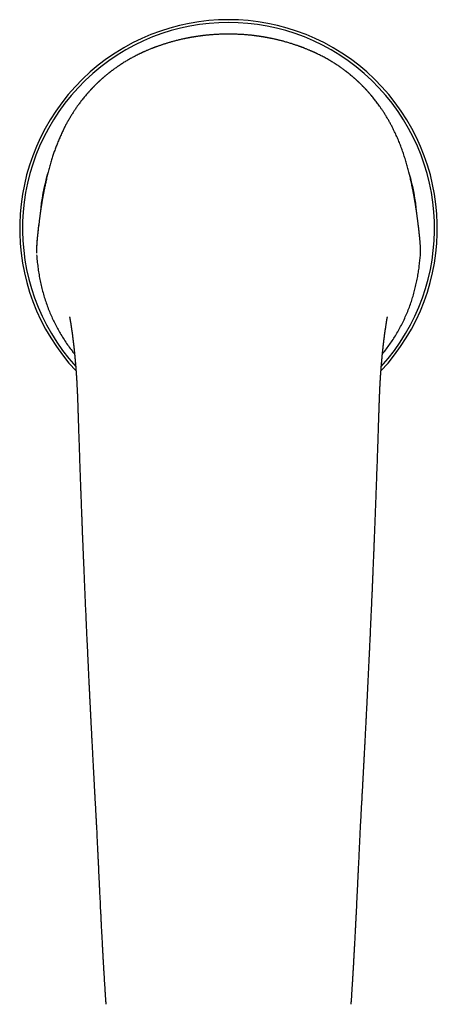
# Model space of a CAD drawing. Header units: millimetres. Extents: x 8 to 763, y 12 to 534.
# Tile 5 of 23: x 371 to 425, y 169 to 296. Entities that reach past the tile are written whole.
import ezdxf

# ---------------------------------------------------------------- set-up
doc = ezdxf.new("R2010")
doc.units = ezdxf.units.MM

msp = doc.modelspace()

# ---------------------------------------------------------------- linework, layer by layer
at = {"color": 7, "linetype": 'Continuous', "lineweight": 30}
for p, q in [((422.69, 265.6), (422.69, 265.61)), ((422.34, 262.81), (422.34, 262.81)), ((378.66, 244.59), (378.66, 244.59)), ((417.34, 244.59), (417.34, 244.59))]:
    msp.add_line(p, q, dxfattribs=at)
for radius, start, end in [(26.86, 316.9094, 223.09), (26.5, 317.8925, 222.1058), (24.3, 163.2107, 175.3342), (24.3, 4.6479, 16.8569)]:
    msp.add_arc((398, 268.99), radius, start, end, dxfattribs=at)
for points, knots in [([(398, 294), (397.9, 294), (397.7, 294), (397.4, 293.99), (397.12, 293.98), (396.85, 293.97), (396.58, 293.96), (396.33, 293.95), (396.1, 293.93), (395.88, 293.91), (395.67, 293.9), (395.47, 293.88), (395.27, 293.86), (395.08, 293.84), (394.9, 293.82), (394.72, 293.8), (394.56, 293.78), (394.41, 293.76), (394.27, 293.74), (394.14, 293.72), (394.03, 293.71), (393.92, 293.69), (393.82, 293.67), (393.73, 293.66), (393.65, 293.65), (393.57, 293.63), (393.5, 293.62), (393.45, 293.61), (393.41, 293.61), (393.38, 293.6), (393.36, 293.6), (393.35, 293.6), (393.34, 293.6), (393.33, 293.59), (393.31, 293.59), (393.29, 293.59), (393.25, 293.58), (393.2, 293.57), (393.14, 293.56), (393.06, 293.55), (392.98, 293.53), (392.9, 293.52), (392.8, 293.5), (392.7, 293.48), (392.58, 293.45), (392.46, 293.43), (392.29, 293.39), (392.09, 293.35), (391.85, 293.3), (391.62, 293.24), (391.39, 293.18), (391.17, 293.13), (390.95, 293.07), (390.74, 293.01), (390.54, 292.96), (390.35, 292.9), (390.16, 292.84), (389.98, 292.79), (389.81, 292.74), (389.64, 292.68), (389.48, 292.63), (389.33, 292.58), (389.17, 292.52), (389.02, 292.47), (388.87, 292.42), (388.76, 292.38), (388.69, 292.35), (388.66, 292.34), (388.63, 292.33), (388.61, 292.32), (388.59, 292.32), (388.58, 292.31), (388.56, 292.3), (388.52, 292.29), (388.48, 292.27), (388.43, 292.25), (388.37, 292.23), (388.32, 292.21), (388.26, 292.19), (388.15, 292.14), (388, 292.09), (387.81, 292.01), (387.63, 291.94), (387.47, 291.87), (387.33, 291.8), (387.2, 291.75), (387.12, 291.71), (387.07, 291.69), (387.04, 291.67), (387.02, 291.67), (387, 291.66), (386.98, 291.65), (386.96, 291.64), (386.93, 291.62), (386.89, 291.6), (386.83, 291.58), (386.78, 291.55), (386.71, 291.52), (386.58, 291.46), (386.39, 291.37), (386.14, 291.24), (385.88, 291.11), (385.63, 290.98), (385.38, 290.84), (385.14, 290.7), (384.91, 290.57), (384.69, 290.43), (384.47, 290.3), (384.27, 290.17), (384.06, 290.03), (383.85, 289.89), (383.63, 289.75), (383.46, 289.62), (383.32, 289.52), (383.21, 289.44), (383.11, 289.37), (383.01, 289.29), (382.92, 289.23), (382.85, 289.17), (382.81, 289.14), (382.79, 289.13), (382.77, 289.12), (382.76, 289.1), (382.75, 289.09), (382.73, 289.08), (382.7, 289.06), (382.67, 289.03), (382.63, 289), (382.58, 288.96), (382.51, 288.91), (382.42, 288.84), (382.33, 288.76), (382.24, 288.69), (382.17, 288.63), (382.1, 288.57), (382.04, 288.52), (381.99, 288.48), (381.96, 288.45), (381.92, 288.42), (381.88, 288.38), (381.83, 288.34), (381.78, 288.3), (381.73, 288.25), (381.66, 288.19), (381.59, 288.13), (381.53, 288.07), (381.46, 288.01), (381.41, 287.96), (381.37, 287.92), (381.33, 287.88), (381.29, 287.84), (381.24, 287.8), (381.19, 287.75), (381.12, 287.69), (381.05, 287.62), (380.98, 287.55), (380.9, 287.48), (380.84, 287.41), (380.78, 287.35), (380.74, 287.31), (380.7, 287.27), (380.67, 287.24), (380.63, 287.2), (380.59, 287.16), (380.54, 287.1), (380.48, 287.04), (380.43, 286.99), (380.38, 286.94), (380.35, 286.9), (380.31, 286.87), (380.28, 286.83), (380.25, 286.8), (380.21, 286.76), (380.17, 286.71), (380.13, 286.67), (380.08, 286.62), (380.04, 286.57), (379.99, 286.52), (379.96, 286.48), (379.92, 286.44), (379.89, 286.41), (379.87, 286.37), (379.84, 286.34), (379.81, 286.31), (379.78, 286.28), (379.76, 286.25), (379.74, 286.23), (379.73, 286.22)], [0, 0, 0, 0, 0.0146164, 0.0287362, 0.0423602, 0.0554891, 0.0681237, 0.0802645, 0.0912598, 0.101817, 0.1119367, 0.1216191, 0.1308645, 0.1401929, 0.1490303, 0.1573768, 0.1652324, 0.1725971, 0.1794708, 0.185502, 0.1910966, 0.1962546, 0.2009759, 0.2052607, 0.2095997, 0.2133749, 0.2165864, 0.219234, 0.221318, 0.2223342, 0.2231302, 0.2237948, 0.2242035, 0.2247372, 0.2254621, 0.2263838, 0.2283675, 0.2309109, 0.2340138, 0.2376761, 0.2414645, 0.2457089, 0.2504091, 0.2555652, 0.2611767, 0.2672436, 0.2737443, 0.2856596, 0.2972245, 0.3084394, 0.3200673, 0.331294, 0.3421196, 0.3525438, 0.3625666, 0.3721882, 0.3814222, 0.3903984, 0.3991494, 0.4076756, 0.4158319, 0.4237736, 0.4315315, 0.4394842, 0.4469325, 0.4546341, 0.4565723, 0.4582272, 0.4595973, 0.4606826, 0.4614829, 0.4620482, 0.4632298, 0.4649653, 0.4672548, 0.4700983, 0.4727212, 0.4756862, 0.478966, 0.4822704, 0.4926321, 0.5024311, 0.511666, 0.520336, 0.5284461, 0.5344146, 0.5400407, 0.5416364, 0.5429838, 0.5440831, 0.5449343, 0.5456589, 0.5469613, 0.5487281, 0.5509593, 0.5536545, 0.5568136, 0.5602373, 0.5636422, 0.5776059, 0.5912165, 0.6044824, 0.6184915, 0.6321133, 0.6453555, 0.6582217, 0.6707104, 0.6828185, 0.6945444, 0.7058871, 0.7187063, 0.730997, 0.7427609, 0.7494476, 0.7559491, 0.7621465, 0.7679819, 0.773542, 0.7787331, 0.7800218, 0.7811802, 0.7821853, 0.7830371, 0.7837915, 0.7847997, 0.7864258, 0.7885065, 0.7910419, 0.7940326, 0.797473, 0.8042619, 0.8105242, 0.8157597, 0.820559, 0.8249158, 0.8287697, 0.8321045, 0.8341158, 0.8364577, 0.8391784, 0.8422782, 0.8455411, 0.8487758, 0.8536615, 0.8584813, 0.8632007, 0.8674989, 0.8712966, 0.8739328, 0.8766274, 0.8796244, 0.8828241, 0.886116, 0.8911855, 0.8964293, 0.9017714, 0.9072084, 0.9123687, 0.9169691, 0.9196497, 0.9222421, 0.9247209, 0.9273228, 0.9303972, 0.9347493, 0.9391875, 0.943617, 0.9467795, 0.9496403, 0.9523042, 0.954843, 0.9574263, 0.9601603, 0.9633286, 0.9669644, 0.970819, 0.9745992, 0.9780518, 0.9811821, 0.9839975, 0.9865209, 0.9886065, 0.9908016, 0.9932307, 0.9957576, 0.998356, 1, 1, 1, 1]), ([(416.27, 286.22), (416.26, 286.23), (416.23, 286.26), (416.2, 286.3), (416.16, 286.34), (416.13, 286.38), (416.1, 286.41), (416.07, 286.44), (416.04, 286.48), (416.01, 286.51), (415.98, 286.55), (415.94, 286.6), (415.9, 286.64), (415.86, 286.68), (415.82, 286.73), (415.78, 286.76), (415.75, 286.8), (415.72, 286.83), (415.69, 286.86), (415.66, 286.9), (415.63, 286.93), (415.59, 286.98), (415.54, 287.02), (415.49, 287.08), (415.44, 287.12), (415.4, 287.17), (415.36, 287.21), (415.33, 287.24), (415.3, 287.27), (415.27, 287.3), (415.23, 287.34), (415.18, 287.4), (415.1, 287.47), (415.02, 287.55), (414.94, 287.63), (414.87, 287.69), (414.81, 287.75), (414.76, 287.8), (414.72, 287.84), (414.67, 287.88), (414.63, 287.92), (414.59, 287.96), (414.54, 288), (414.49, 288.05), (414.44, 288.1), (414.38, 288.15), (414.32, 288.21), (414.26, 288.26), (414.21, 288.3), (414.16, 288.35), (414.12, 288.38), (414.08, 288.42), (414.04, 288.45), (414, 288.48), (413.96, 288.52), (413.9, 288.57), (413.83, 288.63), (413.75, 288.69), (413.69, 288.75), (413.62, 288.8), (413.57, 288.84), (413.52, 288.88), (413.46, 288.93), (413.41, 288.97), (413.36, 289.01), (413.33, 289.04), (413.3, 289.06), (413.27, 289.08), (413.25, 289.09), (413.24, 289.1), (413.22, 289.12), (413.21, 289.13), (413.19, 289.15), (413.15, 289.17), (413.09, 289.22), (413.01, 289.28), (412.91, 289.36), (412.8, 289.44), (412.68, 289.52), (412.56, 289.61), (412.43, 289.7), (412.28, 289.81), (412.09, 289.94), (411.86, 290.09), (411.63, 290.23), (411.4, 290.38), (411.17, 290.52), (410.93, 290.66), (410.68, 290.8), (410.43, 290.95), (410.18, 291.08), (409.94, 291.2), (409.71, 291.32), (409.54, 291.4), (409.42, 291.46), (409.36, 291.49), (409.29, 291.52), (409.23, 291.55), (409.17, 291.58), (409.12, 291.6), (409.08, 291.62), (409.04, 291.64), (409.02, 291.65), (408.99, 291.66), (408.97, 291.67), (408.93, 291.69), (408.89, 291.71), (408.85, 291.73), (408.8, 291.75), (408.75, 291.77), (408.68, 291.8), (408.59, 291.84), (408.47, 291.89), (408.33, 291.95), (408.18, 292.01), (408.01, 292.08), (407.87, 292.14), (407.76, 292.18), (407.7, 292.21), (407.64, 292.23), (407.59, 292.25), (407.54, 292.27), (407.5, 292.28), (407.47, 292.29), (407.44, 292.3), (407.42, 292.31), (407.41, 292.32), (407.39, 292.32), (407.37, 292.33), (407.34, 292.34), (407.28, 292.36), (407.2, 292.39), (407.08, 292.44), (406.94, 292.48), (406.79, 292.54), (406.62, 292.59), (406.45, 292.65), (406.27, 292.71), (406.08, 292.77), (405.86, 292.84), (405.63, 292.91), (405.39, 292.98), (405.17, 293.04), (404.97, 293.09), (404.8, 293.14), (404.62, 293.18), (404.44, 293.23), (404.26, 293.27), (404.08, 293.31), (403.9, 293.35), (403.72, 293.39), (403.55, 293.43), (403.39, 293.46), (403.24, 293.49), (403.1, 293.52), (402.99, 293.54), (402.91, 293.55), (402.85, 293.56), (402.8, 293.57), (402.76, 293.58), (402.73, 293.58), (402.71, 293.59), (402.69, 293.59), (402.69, 293.59), (402.68, 293.59), (402.67, 293.59), (402.65, 293.6), (402.63, 293.6), (402.6, 293.61), (402.56, 293.61), (402.51, 293.62), (402.45, 293.63), (402.38, 293.64), (402.3, 293.66), (402.2, 293.67), (402.1, 293.69), (401.99, 293.7), (401.86, 293.72), (401.73, 293.74), (401.58, 293.76), (401.43, 293.78), (401.28, 293.8), (401.11, 293.82), (400.94, 293.84), (400.75, 293.86), (400.55, 293.88), (400.33, 293.9), (400.1, 293.92), (399.87, 293.93), (399.62, 293.95), (399.36, 293.96), (399.11, 293.97), (398.84, 293.98), (398.57, 293.99), (398.29, 294), (398.1, 294), (398, 294)], [0, 0, 0, 0, 0.002863, 0.005918, 0.008866, 0.011505, 0.014035, 0.016277, 0.018743, 0.021448, 0.024396, 0.027598, 0.030996, 0.034296, 0.037375, 0.040194, 0.042675, 0.045038, 0.047352, 0.049766, 0.052318, 0.055702, 0.059393, 0.063123, 0.06682, 0.070447, 0.073026, 0.075251, 0.077384, 0.079603, 0.081895, 0.086814, 0.092328, 0.098231, 0.104026, 0.109699, 0.113298, 0.116794, 0.120187, 0.123366, 0.126207, 0.12902, 0.132179, 0.135682, 0.139524, 0.143502, 0.147525, 0.151594, 0.154823, 0.158079, 0.161129, 0.163802, 0.166099, 0.168093, 0.17145, 0.175321, 0.179689, 0.184496, 0.189739, 0.192872, 0.196143, 0.19955, 0.203094, 0.206468, 0.209386, 0.211849, 0.213631, 0.215066, 0.216153, 0.21695, 0.217846, 0.218911, 0.220145, 0.221508, 0.225986, 0.230738, 0.236949, 0.24358, 0.250572, 0.257783, 0.265207, 0.272844, 0.285277, 0.29824, 0.311731, 0.324224, 0.337135, 0.350459, 0.364184, 0.378311, 0.39285, 0.404756, 0.416937, 0.429397, 0.432734, 0.436091, 0.439469, 0.442866, 0.446048, 0.448728, 0.450967, 0.452763, 0.454117, 0.455185, 0.456522, 0.458358, 0.460671, 0.463153, 0.465703, 0.468321, 0.471007, 0.476855, 0.483002, 0.489449, 0.498092, 0.507223, 0.516842, 0.520191, 0.523564, 0.526659, 0.529401, 0.531788, 0.533821, 0.535499, 0.536824, 0.537795, 0.538473, 0.539341, 0.540497, 0.541942, 0.543676, 0.549077, 0.554802, 0.562267, 0.570218, 0.578654, 0.587477, 0.596563, 0.605912, 0.617271, 0.628997, 0.641091, 0.653552, 0.662064, 0.670739, 0.679578, 0.688542, 0.697259, 0.70563, 0.715053, 0.723994, 0.732454, 0.740433, 0.747671, 0.75446, 0.760802, 0.763636, 0.76637, 0.76886, 0.770909, 0.772516, 0.77348, 0.774163, 0.774568, 0.774802, 0.775279, 0.776036, 0.777074, 0.778394, 0.78045, 0.782951, 0.785895, 0.789284, 0.793116, 0.797666, 0.802715, 0.808264, 0.814312, 0.820859, 0.827906, 0.835007, 0.842552, 0.850541, 0.858973, 0.867849, 0.877749, 0.888148, 0.899048, 0.910448, 0.922349, 0.934752, 0.946906, 0.959508, 0.972557, 0.986054, 1, 1, 1, 1]), ([(379.73, 286.22), (379.72, 286.2), (379.58, 286.05), (379.35, 285.76), (379.02, 285.35), (378.78, 285.02), (378.65, 284.83), (378.61, 284.79)], [0, 0, 0, 0, 0.043264, 0.331137, 0.618995, 0.906743, 1, 1, 1, 1]), ([(417.66, 284.39), (417.59, 284.5), (417.4, 284.77), (417.1, 285.19), (416.75, 285.64), (416.47, 285.99), (416.3, 286.18), (416.27, 286.22)], [0, 0, 0, 0, 0.17609, 0.425542, 0.674862, 0.923993, 1, 1, 1, 1]), ([(378.61, 284.79), (378.53, 284.68), (378.36, 284.44), (378.12, 284.08), (377.87, 283.69), (377.63, 283.29), (377.38, 282.87), (377.15, 282.45), (376.92, 282.02), (376.78, 281.73), (376.71, 281.59)], [0, 0, 0, 0, 0.112658, 0.231766, 0.350688, 0.481251, 0.611509, 0.741417, 0.870929, 1, 1, 1, 1]), ([(419.29, 281.59), (419.23, 281.72), (419.1, 281.98), (418.89, 282.37), (418.68, 282.76), (418.46, 283.14), (418.23, 283.52), (418, 283.9), (417.81, 284.19), (417.69, 284.35), (417.66, 284.39)], [0, 0, 0, 0, 0.135708, 0.271588, 0.407623, 0.5438, 0.680104, 0.816523, 0.953033, 1, 1, 1, 1]), ([(376.71, 281.59), (376.62, 281.41), (376.46, 281.05), (376.22, 280.52), (376, 279.98), (375.79, 279.44), (375.59, 278.9), (375.41, 278.36), (375.23, 277.79), (375.05, 277.18), (374.88, 276.55), (374.71, 275.92), (374.57, 275.29), (374.43, 274.67), (374.34, 274.26), (374.3, 274.06)], [0, 0, 0, 0, 0.072485, 0.144535, 0.216184, 0.287486, 0.358499, 0.429287, 0.499938, 0.583428, 0.666638, 0.749607, 0.834003, 0.917374, 1, 1, 1, 1]), ([(421.7, 274.06), (421.66, 274.26), (421.57, 274.67), (421.43, 275.29), (421.29, 275.92), (421.12, 276.55), (420.95, 277.18), (420.76, 277.82), (420.56, 278.45), (420.34, 279.08), (420.11, 279.71), (419.86, 280.34), (419.59, 280.97), (419.39, 281.38), (419.29, 281.59)], [0, 0, 0, 0, 0.082621, 0.165993, 0.250395, 0.333355, 0.416566, 0.500067, 0.582499, 0.665141, 0.748122, 0.831536, 0.915475, 1, 1, 1, 1]), ([(374.54, 275.15), (374.54, 275.15), (374.52, 275.06), (374.48, 274.88), (374.42, 274.62), (374.36, 274.36), (374.33, 274.17), (374.31, 274.08)], [0, 0, 0, 0, 0.009416, 0.243534, 0.486672, 0.738827, 1, 1, 1, 1]), ([(421.69, 274.08), (421.68, 274.17), (421.64, 274.34), (421.59, 274.59), (421.54, 274.83), (421.5, 275.01), (421.47, 275.11), (421.47, 275.13)], [0, 0, 0, 0, 0.248889, 0.48838, 0.71847, 0.939159, 1, 1, 1, 1]), ([(374.31, 274.07), (374.29, 274.02), (374.27, 273.91), (374.24, 273.74), (374.21, 273.59), (374.18, 273.44), (374.16, 273.3), (374.13, 273.16), (374.11, 273.04), (374.09, 272.93), (374.07, 272.81), (374.05, 272.7), (374.03, 272.59), (374.01, 272.48), (373.99, 272.36), (373.98, 272.25), (373.96, 272.15), (373.95, 272.06), (373.93, 271.98), (373.92, 271.9), (373.91, 271.82), (373.9, 271.74), (373.88, 271.65), (373.87, 271.55), (373.85, 271.43), (373.83, 271.3), (373.81, 271.16), (373.79, 271.01), (373.77, 270.86), (373.74, 270.69), (373.72, 270.51), (373.7, 270.33), (373.67, 270.13), (373.65, 270), (373.64, 269.93)], [0, 0, 0, 0, 0.039806, 0.080434, 0.118956, 0.155371, 0.189678, 0.221321, 0.250931, 0.278508, 0.304053, 0.331967, 0.359159, 0.386253, 0.413247, 0.440143, 0.466939, 0.485978, 0.504965, 0.523903, 0.54279, 0.562172, 0.583071, 0.609679, 0.638425, 0.669307, 0.702324, 0.738214, 0.776322, 0.816645, 0.85918, 0.903921, 0.950863, 1, 1, 1, 1]), ([(422.36, 269.93), (422.35, 270), (422.33, 270.13), (422.3, 270.33), (422.28, 270.51), (422.26, 270.69), (422.23, 270.85), (422.21, 271.01), (422.19, 271.16), (422.17, 271.29), (422.15, 271.42), (422.13, 271.54), (422.12, 271.65), (422.1, 271.76), (422.09, 271.86), (422.07, 271.95), (422.06, 272.04), (422.03, 272.19), (422, 272.38), (421.97, 272.57), (421.95, 272.72), (421.93, 272.82), (421.91, 272.92), (421.89, 273.04), (421.87, 273.16), (421.84, 273.29), (421.82, 273.44), (421.79, 273.59), (421.76, 273.74), (421.73, 273.91), (421.71, 274.02), (421.69, 274.07)], [0, 0, 0, 0, 0.049032, 0.095879, 0.140535, 0.182993, 0.22325, 0.260641, 0.295902, 0.329031, 0.360024, 0.389447, 0.416645, 0.441615, 0.464611, 0.487355, 0.510171, 0.533061, 0.590477, 0.648346, 0.671204, 0.694676, 0.720115, 0.747587, 0.777715, 0.80996, 0.844321, 0.880799, 0.919393, 0.960104, 1, 1, 1, 1]), ([(373.64, 269.93), (373.63, 269.83), (373.61, 269.64), (373.57, 269.35), (373.53, 269.06), (373.5, 268.77), (373.47, 268.49), (373.44, 268.21), (373.41, 267.93), (373.39, 267.66), (373.36, 267.39), (373.34, 267.11), (373.32, 266.85), (373.31, 266.59), (373.29, 266.34), (373.28, 266.18), (373.28, 266.1)], [0, 0, 0, 0, 0.081329, 0.16102, 0.239073, 0.315485, 0.390254, 0.463379, 0.53486, 0.604696, 0.676092, 0.745683, 0.813469, 0.879452, 0.943633, 1, 1, 1, 1]), ([(373.64, 269.92), (373.63, 269.8), (373.6, 269.58), (373.56, 269.23), (373.51, 268.88), (373.48, 268.53), (373.44, 268.17), (373.4, 267.82), (373.37, 267.48), (373.34, 267.13), (373.32, 266.79), (373.3, 266.44), (373.28, 266.21), (373.28, 266.09)], [0, 0, 0, 0, 0.093338, 0.186669, 0.279993, 0.373312, 0.466627, 0.559941, 0.647925, 0.735916, 0.82392, 0.911945, 1, 1, 1, 1]), ([(422.72, 266.1), (422.72, 266.17), (422.71, 266.3), (422.7, 266.48), (422.69, 266.66), (422.68, 266.83), (422.67, 266.98), (422.66, 267.13), (422.65, 267.27), (422.64, 267.4), (422.63, 267.52), (422.62, 267.63), (422.61, 267.73), (422.6, 267.83), (422.59, 267.92), (422.58, 268.01), (422.57, 268.09), (422.56, 268.18), (422.55, 268.29), (422.54, 268.4), (422.53, 268.49), (422.52, 268.56), (422.52, 268.6), (422.51, 268.64), (422.51, 268.69), (422.5, 268.75), (422.49, 268.82), (422.48, 268.9), (422.47, 269), (422.46, 269.1), (422.45, 269.22), (422.43, 269.35), (422.41, 269.48), (422.4, 269.62), (422.38, 269.77), (422.36, 269.87), (422.36, 269.93)], [0, 0, 0, 0, 0.049126, 0.096018, 0.14068, 0.183118, 0.223333, 0.260671, 0.295872, 0.328937, 0.359868, 0.389232, 0.416375, 0.441299, 0.464161, 0.486077, 0.507264, 0.527723, 0.560135, 0.590534, 0.61892, 0.629521, 0.639826, 0.651185, 0.664474, 0.679695, 0.696848, 0.719983, 0.745904, 0.774613, 0.806111, 0.840401, 0.876801, 0.915903, 0.95771, 1, 1, 1, 1]), ([(373.28, 266.11), (373.28, 266.09), (373.28, 266.06), (373.28, 266.02), (373.28, 265.98), (373.28, 265.95), (373.28, 265.91), (373.28, 265.89), (373.28, 265.86), (373.28, 265.84), (373.28, 265.82), (373.29, 265.81)], [0, 0, 0, 0, 0.166094, 0.310268, 0.435343, 0.543601, 0.664848, 0.762577, 0.839512, 0.925013, 1, 1, 1, 1]), ([(373.3, 265.6), (373.32, 265.47), (373.34, 265.21), (373.38, 264.81), (373.43, 264.41), (373.47, 264.01), (373.53, 263.61), (373.59, 263.21), (373.64, 262.94), (373.66, 262.81)], [0, 0, 0, 0, 0.142588, 0.285105, 0.427657, 0.570341, 0.713231, 0.856416, 1, 1, 1, 1]), ([(422.34, 262.81), (422.36, 262.93), (422.4, 263.16), (422.46, 263.52), (422.51, 263.87), (422.55, 264.22), (422.59, 264.58), (422.63, 264.93), (422.66, 265.27), (422.69, 265.49), (422.7, 265.6)], [0, 0, 0, 0, 0.1275486, 0.2544247, 0.3807108, 0.5064869, 0.6318322, 0.7568175, 0.8815007, 1, 1, 1, 1]), ([(422.69, 265.61), (422.7, 265.64), (422.7, 265.69), (422.71, 265.78), (422.71, 265.85), (422.72, 265.89), (422.72, 265.92), (422.72, 265.95), (422.72, 265.97), (422.72, 266.01), (422.72, 266.04), (422.72, 266.07), (422.72, 266.09), (422.72, 266.1)], [0, 0, 0, 0, 0.164995, 0.34179, 0.52392, 0.577017, 0.630273, 0.684282, 0.741881, 0.811448, 0.886064, 0.956842, 1, 1, 1, 1]), ([(422.69, 265.6), (422.7, 265.63), (422.7, 265.68), (422.71, 265.77), (422.71, 265.83), (422.72, 265.88), (422.72, 265.91), (422.72, 265.93), (422.72, 265.96), (422.72, 265.99), (422.72, 266.03), (422.72, 266.06), (422.72, 266.08), (422.72, 266.09)], [0, 0, 0, 0, 0.162353, 0.336324, 0.515643, 0.567923, 0.620321, 0.673414, 0.729399, 0.7971, 0.870553, 0.941077, 1, 1, 1, 1]), ([(373.66, 262.81), (373.71, 262.55), (373.81, 262.03), (373.99, 261.27), (374.19, 260.51), (374.42, 259.76), (374.67, 259.02), (374.95, 258.3), (375.25, 257.61), (375.56, 256.94), (375.89, 256.28), (376.25, 255.64), (376.64, 254.99), (377.06, 254.34), (377.51, 253.7), (377.89, 253.19), (378.13, 252.91), (378.2, 252.82)], [0, 0, 0, 0, 0.070849, 0.141676, 0.212475, 0.283241, 0.353972, 0.424669, 0.491298, 0.557903, 0.624492, 0.691077, 0.757671, 0.828478, 0.899521, 0.970657, 1, 1, 1, 1]), ([(417.8, 252.82), (417.9, 252.94), (418.15, 253.25), (418.54, 253.77), (418.96, 254.37), (419.38, 255.01), (419.77, 255.67), (420.15, 256.36), (420.5, 257.06), (420.83, 257.77), (421.13, 258.49), (421.4, 259.21), (421.64, 259.92), (421.85, 260.63), (422.03, 261.35), (422.2, 262.07), (422.29, 262.56), (422.34, 262.81)], [0, 0, 0, 0, 0.041505, 0.108064, 0.174815, 0.241809, 0.312852, 0.383634, 0.454229, 0.524709, 0.595147, 0.665608, 0.732125, 0.798773, 0.865604, 0.932664, 1, 1, 1, 1]), ([(377.55, 257.61), (377.55, 257.61), (377.55, 257.61), (377.55, 257.61), (377.55, 257.59), (377.56, 257.57), (377.56, 257.54), (377.57, 257.51), (377.58, 257.47), (377.58, 257.43), (377.59, 257.39), (377.6, 257.36), (377.6, 257.32), (377.61, 257.27), (377.62, 257.22), (377.63, 257.17), (377.64, 257.11), (377.65, 257.05), (377.66, 256.99), (377.67, 256.94), (377.67, 256.9), (377.68, 256.87), (377.68, 256.85), (377.69, 256.82), (377.69, 256.79), (377.7, 256.77), (377.7, 256.74), (377.71, 256.71), (377.71, 256.68), (377.72, 256.64), (377.72, 256.6), (377.73, 256.56), (377.73, 256.52), (377.74, 256.48), (377.75, 256.43), (377.75, 256.39), (377.76, 256.35), (377.77, 256.3), (377.77, 256.26), (377.78, 256.23), (377.78, 256.19), (377.79, 256.15), (377.8, 256.11), (377.8, 256.07), (377.81, 256.02), (377.82, 255.97), (377.82, 255.92), (377.83, 255.88), (377.84, 255.83), (377.84, 255.78), (377.85, 255.73), (377.86, 255.69), (377.86, 255.65), (377.87, 255.61), (377.87, 255.56), (377.88, 255.52), (377.89, 255.47), (377.89, 255.42), (377.9, 255.37), (377.91, 255.33), (377.91, 255.29), (377.92, 255.25), (377.92, 255.2), (377.93, 255.14), (377.94, 255.08), (377.95, 255.03), (377.95, 254.97), (377.96, 254.91), (377.97, 254.86), (377.97, 254.81), (377.98, 254.76), (377.99, 254.7), (377.99, 254.64), (378, 254.58), (378.01, 254.52), (378.02, 254.47), (378.02, 254.42), (378.03, 254.37), (378.03, 254.32), (378.04, 254.28), (378.04, 254.23), (378.05, 254.17), (378.06, 254.12), (378.06, 254.07), (378.07, 254.03), (378.07, 253.99), (378.08, 253.95), (378.08, 253.91), (378.09, 253.86), (378.09, 253.81), (378.1, 253.75), (378.11, 253.69), (378.11, 253.63), (378.12, 253.58), (378.12, 253.54), (378.13, 253.5), (378.13, 253.46), (378.14, 253.41), (378.14, 253.36), (378.15, 253.3), (378.15, 253.25), (378.16, 253.2), (378.16, 253.16), (378.17, 253.11), (378.17, 253.06), (378.18, 253.01), (378.18, 252.94), (378.19, 252.88), (378.2, 252.82), (378.2, 252.76), (378.21, 252.71), (378.21, 252.66), (378.22, 252.62), (378.22, 252.59), (378.22, 252.57), (378.22, 252.54), (378.23, 252.51), (378.23, 252.48), (378.23, 252.44), (378.24, 252.39), (378.24, 252.33), (378.25, 252.27), (378.25, 252.22), (378.26, 252.16), (378.26, 252.11), (378.27, 252.07), (378.27, 252.03), (378.27, 252), (378.28, 251.96), (378.28, 251.92), (378.29, 251.87), (378.29, 251.82), (378.29, 251.77), (378.3, 251.69), (378.31, 251.6), (378.32, 251.51), (378.32, 251.43), (378.33, 251.36), (378.33, 251.3), (378.34, 251.25), (378.34, 251.19), (378.35, 251.14), (378.35, 251.08), (378.36, 251.02), (378.36, 250.97), (378.36, 250.92), (378.37, 250.89), (378.37, 250.85), (378.37, 250.81), (378.38, 250.77), (378.38, 250.73), (378.38, 250.7), (378.38, 250.68), (378.38, 250.66), (378.38, 250.65), (378.39, 250.64), (378.39, 250.62), (378.39, 250.6), (378.39, 250.58), (378.39, 250.54), (378.4, 250.49), (378.4, 250.42), (378.41, 250.33), (378.41, 250.22), (378.42, 250.11), (378.43, 250.01), (378.43, 249.95), (378.44, 249.91), (378.44, 249.89), (378.44, 249.86), (378.44, 249.84), (378.44, 249.81), (378.44, 249.76), (378.45, 249.7), (378.45, 249.63), (378.46, 249.55), (378.46, 249.48), (378.47, 249.41), (378.47, 249.35), (378.47, 249.3), (378.48, 249.24), (378.48, 249.2), (378.48, 249.15), (378.48, 249.11), (378.49, 249.06), (378.49, 249.01), (378.49, 248.95), (378.5, 248.86), (378.5, 248.73), (378.51, 248.58), (378.52, 248.39), (378.53, 248.25), (378.53, 248.15), (378.53, 248.11), (378.54, 248.09), (378.54, 248.07), (378.54, 248.05), (378.54, 248.04), (378.54, 248.04), (378.54, 248.03), (378.54, 248.02), (378.54, 248.01), (378.54, 247.99), (378.54, 247.96), (378.54, 247.92), (378.55, 247.87), (378.55, 247.8), (378.55, 247.72), (378.56, 247.63), (378.56, 247.53), (378.57, 247.41), (378.57, 247.29), (378.58, 247.15), (378.58, 247.01), (378.59, 246.85), (378.59, 246.69), (378.6, 246.51), (378.6, 246.32), (378.61, 246.13), (378.62, 245.93), (378.62, 245.72), (378.63, 245.51), (378.64, 245.29), (378.64, 245.07), (378.65, 244.83), (378.66, 244.67), (378.66, 244.59)], [0, 0, 0, 0, 0.000301, 0.002124, 0.00386, 0.008125, 0.011296, 0.014814, 0.019352, 0.023215, 0.027468, 0.031048, 0.034502, 0.039252, 0.044544, 0.049611, 0.055293, 0.060789, 0.065823, 0.071738, 0.074656, 0.077295, 0.079845, 0.082415, 0.084928, 0.087024, 0.089368, 0.092299, 0.095342, 0.098087, 0.10148, 0.104969, 0.108698, 0.112824, 0.116501, 0.120464, 0.124298, 0.127799, 0.131402, 0.134636, 0.13768, 0.140788, 0.144301, 0.148099, 0.152478, 0.156621, 0.160362, 0.164002, 0.167908, 0.172258, 0.176492, 0.180122, 0.183375, 0.186466, 0.190088, 0.194207, 0.198373, 0.202521, 0.206511, 0.209972, 0.213019, 0.216361, 0.220048, 0.224685, 0.229533, 0.234431, 0.239012, 0.243474, 0.247506, 0.251353, 0.255575, 0.260356, 0.265613, 0.270281, 0.274581, 0.278864, 0.283073, 0.28678, 0.290099, 0.293963, 0.298102, 0.302265, 0.306444, 0.310244, 0.313298, 0.316198, 0.319435, 0.322815, 0.326157, 0.330519, 0.335278, 0.340202, 0.344631, 0.348574, 0.351432, 0.354392, 0.357785, 0.361548, 0.365433, 0.369886, 0.374235, 0.377913, 0.38108, 0.384429, 0.388207, 0.392663, 0.397621, 0.402436, 0.406946, 0.411295, 0.415489, 0.419388, 0.422702, 0.424599, 0.426226, 0.427881, 0.430104, 0.432908, 0.436209, 0.439525, 0.444067, 0.448491, 0.452795, 0.45696, 0.46074, 0.46401, 0.466841, 0.469235, 0.471724, 0.474791, 0.478399, 0.482362, 0.486389, 0.490476, 0.498677, 0.50658, 0.51182, 0.51671, 0.52117, 0.525193, 0.529231, 0.533037, 0.537038, 0.541356, 0.54639, 0.548894, 0.55155, 0.554357, 0.557316, 0.560414, 0.563194, 0.565424, 0.567104, 0.568233, 0.569091, 0.570094, 0.571247, 0.572549, 0.574001, 0.57705, 0.580602, 0.584657, 0.592312, 0.600367, 0.608815, 0.617654, 0.620623, 0.623099, 0.625081, 0.626569, 0.628014, 0.630485, 0.633612, 0.637396, 0.643489, 0.649274, 0.654611, 0.6595, 0.663939, 0.66794, 0.671608, 0.674972, 0.678168, 0.681087, 0.684351, 0.688124, 0.692408, 0.697124, 0.708127, 0.719409, 0.73085, 0.747574, 0.750305, 0.752843, 0.754909, 0.756146, 0.757116, 0.757818, 0.758253, 0.758554, 0.759012, 0.759671, 0.76104, 0.762863, 0.766002, 0.769949, 0.774705, 0.780271, 0.786648, 0.793837, 0.801841, 0.810662, 0.820303, 0.830329, 0.841112, 0.852649, 0.864941, 0.877985, 0.891781, 0.906333, 0.920339, 0.934986, 0.950277, 0.966212, 0.982787, 1, 1, 1, 1]), ([(417.34, 244.59), (417.34, 244.67), (417.35, 244.84), (417.36, 245.09), (417.36, 245.33), (417.37, 245.56), (417.38, 245.78), (417.38, 245.98), (417.39, 246.17), (417.4, 246.35), (417.4, 246.52), (417.41, 246.67), (417.41, 246.82), (417.42, 246.95), (417.42, 247.07), (417.43, 247.18), (417.43, 247.29), (417.43, 247.39), (417.44, 247.48), (417.44, 247.56), (417.44, 247.63), (417.45, 247.7), (417.45, 247.76), (417.45, 247.81), (417.45, 247.85), (417.46, 247.89), (417.46, 247.94), (417.46, 247.97), (417.46, 247.99), (417.46, 248), (417.46, 248.01), (417.46, 248.03), (417.46, 248.06), (417.46, 248.09), (417.47, 248.13), (417.47, 248.17), (417.47, 248.21), (417.47, 248.25), (417.47, 248.29), (417.48, 248.34), (417.48, 248.4), (417.48, 248.46), (417.49, 248.54), (417.49, 248.63), (417.49, 248.72), (417.5, 248.78), (417.5, 248.83), (417.5, 248.86), (417.5, 248.89), (417.51, 248.92), (417.51, 248.93), (417.51, 248.95), (417.51, 248.96), (417.51, 248.98), (417.51, 249.01), (417.51, 249.04), (417.51, 249.08), (417.52, 249.13), (417.52, 249.19), (417.52, 249.25), (417.53, 249.31), (417.53, 249.37), (417.53, 249.43), (417.54, 249.49), (417.54, 249.55), (417.55, 249.61), (417.55, 249.66), (417.55, 249.69), (417.55, 249.72), (417.55, 249.74), (417.55, 249.76), (417.56, 249.79), (417.56, 249.83), (417.56, 249.87), (417.57, 249.93), (417.57, 249.98), (417.57, 250.05), (417.58, 250.11), (417.58, 250.18), (417.59, 250.23), (417.59, 250.28), (417.59, 250.33), (417.6, 250.37), (417.6, 250.41), (417.6, 250.46), (417.6, 250.5), (417.61, 250.55), (417.61, 250.61), (417.62, 250.68), (417.62, 250.77), (417.63, 250.87), (417.64, 250.97), (417.65, 251.05), (417.65, 251.12), (417.66, 251.17), (417.66, 251.22), (417.66, 251.26), (417.67, 251.3), (417.67, 251.35), (417.68, 251.42), (417.68, 251.49), (417.69, 251.56), (417.69, 251.64), (417.7, 251.72), (417.71, 251.81), (417.72, 251.88), (417.72, 251.96), (417.73, 252.02), (417.73, 252.09), (417.74, 252.14), (417.74, 252.19), (417.75, 252.23), (417.75, 252.27), (417.75, 252.31), (417.76, 252.36), (417.76, 252.42), (417.77, 252.47), (417.77, 252.51), (417.78, 252.54), (417.78, 252.57), (417.78, 252.59), (417.78, 252.61), (417.79, 252.64), (417.79, 252.68), (417.79, 252.73), (417.8, 252.79), (417.81, 252.86), (417.81, 252.93), (417.82, 253), (417.83, 253.06), (417.83, 253.11), (417.84, 253.16), (417.84, 253.2), (417.85, 253.24), (417.85, 253.28), (417.86, 253.33), (417.86, 253.39), (417.87, 253.45), (417.88, 253.52), (417.89, 253.61), (417.9, 253.7), (417.9, 253.77), (417.91, 253.84), (417.92, 253.9), (417.92, 253.96), (417.93, 254.01), (417.94, 254.05), (417.94, 254.09), (417.95, 254.14), (417.95, 254.2), (417.96, 254.26), (417.97, 254.32), (417.97, 254.38), (417.98, 254.43), (417.99, 254.48), (417.99, 254.53), (418, 254.58), (418, 254.63), (418.01, 254.68), (418.02, 254.73), (418.02, 254.78), (418.03, 254.82), (418.03, 254.86), (418.04, 254.89), (418.04, 254.94), (418.05, 255), (418.06, 255.06), (418.07, 255.12), (418.08, 255.19), (418.08, 255.25), (418.09, 255.31), (418.1, 255.36), (418.1, 255.41), (418.11, 255.45), (418.11, 255.48), (418.12, 255.52), (418.12, 255.55), (418.13, 255.59), (418.13, 255.62), (418.14, 255.65), (418.14, 255.69), (418.15, 255.73), (418.15, 255.76), (418.16, 255.8), (418.16, 255.84), (418.17, 255.9), (418.19, 256), (418.21, 256.13), (418.23, 256.26), (418.25, 256.4), (418.27, 256.53), (418.28, 256.64), (418.3, 256.75), (418.32, 256.84), (418.33, 256.93), (418.34, 257.02), (418.36, 257.1), (418.37, 257.18), (418.38, 257.25), (418.39, 257.31), (418.4, 257.35), (418.41, 257.39), (418.41, 257.42), (418.42, 257.44), (418.42, 257.46), (418.42, 257.48), (418.43, 257.49), (418.43, 257.51), (418.43, 257.52), (418.44, 257.54), (418.44, 257.56), (418.44, 257.57), (418.44, 257.58), (418.45, 257.6), (418.45, 257.61), (418.45, 257.62), (418.45, 257.62), (418.45, 257.62)], [0, 0, 0, 0, 0.018262, 0.035772, 0.052525, 0.068519, 0.083754, 0.098231, 0.111193, 0.123487, 0.135116, 0.146079, 0.156377, 0.165512, 0.174048, 0.181985, 0.189322, 0.196061, 0.202202, 0.208247, 0.213578, 0.218196, 0.222106, 0.225544, 0.228653, 0.231433, 0.235074, 0.237935, 0.238674, 0.239336, 0.240082, 0.241379, 0.243255, 0.245464, 0.248152, 0.251247, 0.254315, 0.257283, 0.260151, 0.262919, 0.267734, 0.272213, 0.276662, 0.283966, 0.292028, 0.2954, 0.298537, 0.301174, 0.303313, 0.304849, 0.305957, 0.306895, 0.308091, 0.309553, 0.311281, 0.313273, 0.316446, 0.320119, 0.324291, 0.32869, 0.333144, 0.337562, 0.341946, 0.346295, 0.35061, 0.354891, 0.358903, 0.361051, 0.362807, 0.364192, 0.365763, 0.367784, 0.370254, 0.373744, 0.377859, 0.38221, 0.386277, 0.391589, 0.396316, 0.400456, 0.404011, 0.40709, 0.410457, 0.413639, 0.416635, 0.41969, 0.423336, 0.427592, 0.432453, 0.439556, 0.446779, 0.454119, 0.461507, 0.465884, 0.469612, 0.472694, 0.475314, 0.478454, 0.482258, 0.487387, 0.492651, 0.498017, 0.50348, 0.510328, 0.516683, 0.52252, 0.527724, 0.532478, 0.537414, 0.542575, 0.545049, 0.54785, 0.55098, 0.554437, 0.558222, 0.562333, 0.566564, 0.569407, 0.57177, 0.573654, 0.575231, 0.576966, 0.578885, 0.580989, 0.585861, 0.590567, 0.595796, 0.601674, 0.607394, 0.611648, 0.615558, 0.618814, 0.621601, 0.624619, 0.627964, 0.631941, 0.636616, 0.641239, 0.645375, 0.653379, 0.66138, 0.666391, 0.671375, 0.676429, 0.681405, 0.684824, 0.687943, 0.691279, 0.694939, 0.699817, 0.704886, 0.709534, 0.713918, 0.718358, 0.722452, 0.725666, 0.729312, 0.733406, 0.73774, 0.742285, 0.745953, 0.749299, 0.752238, 0.754833, 0.757657, 0.763501, 0.76868, 0.773348, 0.778783, 0.784743, 0.788808, 0.793099, 0.796887, 0.799981, 0.802736, 0.805472, 0.808271, 0.811399, 0.814075, 0.816874, 0.81979, 0.822862, 0.826138, 0.829578, 0.832693, 0.835339, 0.844827, 0.856647, 0.868545, 0.880154, 0.891624, 0.90337, 0.910072, 0.919737, 0.927948, 0.93682, 0.943352, 0.951497, 0.959355, 0.963773, 0.968072, 0.971904, 0.975765, 0.977509, 0.979522, 0.981679, 0.9833, 0.984644, 0.986445, 0.988465, 0.990046, 0.99156, 0.993543, 0.995815, 0.998101, 0.999953, 1, 1, 1, 1]), ([(378.66, 244.59), (378.67, 244.32), (378.68, 243.8), (378.71, 243.03), (378.73, 242.27), (378.76, 241.52), (378.79, 240.78), (378.81, 240.06), (378.83, 239.36), (378.86, 238.66), (378.88, 237.98), (378.91, 237.3), (378.93, 236.63), (378.96, 235.96), (378.98, 235.31), (379, 234.68), (379.03, 234.05), (379.05, 233.43), (379.07, 232.83), (379.1, 232.24), (379.12, 231.66), (379.14, 231.09), (379.16, 230.53), (379.18, 229.99), (379.2, 229.47), (379.22, 228.97), (379.24, 228.5), (379.26, 228.04), (379.28, 227.59), (379.3, 227.15), (379.31, 226.71), (379.33, 226.26), (379.35, 225.81), (379.37, 225.38), (379.39, 224.95), (379.4, 224.54), (379.42, 224.14), (379.44, 223.76), (379.45, 223.4), (379.47, 223.07), (379.48, 222.74), (379.49, 222.41), (379.51, 222.09), (379.53, 221.63), (379.55, 221.05), (379.58, 220.33), (379.62, 219.61), (379.65, 218.87), (379.68, 218.12), (379.72, 217.34), (379.75, 216.55), (379.79, 215.75), (379.83, 214.94), (379.87, 214.12), (379.91, 213.29), (379.94, 212.49), (379.98, 211.71), (380.01, 211.14), (380.03, 210.74), (380.04, 210.51), (380.05, 210.28), (380.06, 210.06), (380.07, 209.83), (380.08, 209.59), (380.1, 209.33), (380.11, 209.09), (380.12, 208.85), (380.13, 208.63), (380.14, 208.41), (380.15, 208.21), (380.16, 208.03), (380.17, 207.85), (380.18, 207.69), (380.19, 207.53), (380.19, 207.38), (380.2, 207.24), (380.21, 207.12), (380.21, 207), (380.22, 206.9), (380.22, 206.8), (380.23, 206.71), (380.23, 206.62), (380.24, 206.55), (380.24, 206.48), (380.24, 206.41), (380.25, 206.35), (380.25, 206.31), (380.25, 206.28), (380.25, 206.24), (380.25, 206.2), (380.26, 206.15), (380.26, 206.1), (380.26, 206.03), (380.27, 205.95), (380.27, 205.86), (380.28, 205.76), (380.28, 205.65), (380.29, 205.52), (380.29, 205.39), (380.3, 205.24), (380.31, 205.09), (380.32, 204.92), (380.33, 204.75), (380.34, 204.56), (380.35, 204.36), (380.36, 204.15), (380.37, 203.94), (380.38, 203.71), (380.39, 203.47), (380.41, 203.22), (380.42, 202.97), (380.43, 202.71), (380.45, 202.44), (380.46, 202.17), (380.48, 201.89), (380.49, 201.6), (380.51, 201.3), (380.52, 201), (380.54, 200.69), (380.56, 200.38), (380.57, 200.07), (380.59, 199.74), (380.61, 199.4), (380.63, 199.03), (380.65, 198.64), (380.67, 198.24), (380.69, 197.83), (380.72, 197.41), (380.74, 196.98), (380.76, 196.54), (380.78, 196.24), (380.79, 196.09)], [0, 0, 0, 0, 0.016188, 0.032138, 0.047851, 0.063328, 0.078567, 0.093304, 0.107812, 0.122092, 0.136143, 0.150245, 0.164109, 0.177736, 0.191124, 0.204274, 0.217187, 0.229861, 0.242298, 0.254497, 0.266457, 0.27818, 0.289665, 0.300912, 0.311921, 0.321803, 0.331486, 0.340968, 0.350251, 0.359334, 0.368216, 0.377679, 0.386903, 0.395889, 0.404638, 0.413148, 0.421421, 0.429455, 0.436611, 0.443567, 0.450324, 0.456979, 0.463676, 0.470417, 0.485005, 0.499791, 0.514773, 0.529954, 0.545331, 0.561424, 0.577727, 0.594241, 0.610966, 0.627901, 0.645047, 0.662403, 0.67754, 0.692833, 0.697672, 0.702473, 0.707147, 0.711695, 0.716115, 0.721569, 0.726815, 0.731855, 0.736688, 0.741314, 0.745734, 0.749946, 0.753736, 0.757342, 0.760763, 0.763999, 0.767051, 0.769918, 0.772451, 0.774821, 0.777027, 0.779068, 0.780945, 0.782658, 0.784209, 0.785672, 0.787084, 0.788446, 0.789096, 0.789734, 0.790421, 0.791269, 0.792279, 0.793451, 0.794785, 0.796282, 0.798216, 0.800367, 0.802735, 0.805321, 0.808124, 0.811088, 0.814262, 0.817645, 0.821237, 0.825111, 0.829201, 0.833509, 0.838034, 0.842776, 0.847644, 0.852723, 0.858011, 0.863508, 0.868926, 0.874534, 0.88033, 0.886316, 0.892492, 0.898856, 0.90503, 0.911372, 0.917883, 0.924561, 0.931408, 0.939249, 0.947299, 0.955558, 0.964028, 0.972706, 0.981595, 0.990693, 1, 1, 1, 1]), ([(415.21, 196.09), (415.21, 196.14), (415.22, 196.24), (415.23, 196.41), (415.24, 196.59), (415.25, 196.76), (415.26, 196.92), (415.27, 197.07), (415.27, 197.21), (415.28, 197.34), (415.29, 197.45), (415.29, 197.56), (415.3, 197.66), (415.3, 197.74), (415.31, 197.82), (415.31, 197.88), (415.31, 197.94), (415.32, 197.98), (415.32, 198.02), (415.32, 198.05), (415.32, 198.08), (415.32, 198.12), (415.33, 198.17), (415.33, 198.23), (415.33, 198.3), (415.34, 198.38), (415.34, 198.48), (415.35, 198.59), (415.35, 198.72), (415.36, 198.85), (415.37, 198.98), (415.38, 199.12), (415.38, 199.26), (415.39, 199.41), (415.4, 199.57), (415.41, 199.74), (415.42, 199.92), (415.44, 200.25), (415.46, 200.75), (415.5, 201.39), (415.53, 202.02), (415.56, 202.65), (415.6, 203.28), (415.63, 203.9), (415.66, 204.51), (415.69, 205.12), (415.72, 205.71), (415.75, 206.3), (415.8, 207.29), (415.87, 208.68), (415.96, 210.47), (416.05, 212.26), (416.11, 213.63), (416.16, 214.6), (416.18, 215.16), (416.2, 215.62), (416.22, 215.99), (416.23, 216.26), (416.25, 216.55), (416.26, 216.84), (416.27, 217.16), (416.29, 217.49), (416.3, 217.85), (416.32, 218.21), (416.34, 218.59), (416.35, 218.97), (416.37, 219.37), (416.39, 219.77), (416.41, 220.19), (416.43, 220.61), (416.45, 221.05), (416.47, 221.5), (416.49, 221.95), (416.51, 222.42), (416.53, 222.89), (416.55, 223.38), (416.57, 223.88), (416.59, 224.41), (416.61, 224.95), (416.64, 225.5), (416.66, 226.06), (416.68, 226.64), (416.71, 227.21), (416.73, 227.79), (416.75, 228.37), (416.78, 228.96), (416.8, 229.56), (416.82, 230.17), (416.85, 230.79), (416.87, 231.42), (416.9, 232.07), (416.92, 232.74), (416.95, 233.43), (416.98, 234.13), (417, 234.85), (417.03, 235.57), (417.06, 236.31), (417.08, 237.05), (417.11, 237.81), (417.14, 238.58), (417.17, 239.36), (417.19, 240.15), (417.22, 240.94), (417.25, 241.72), (417.27, 242.49), (417.3, 243.28), (417.32, 243.98), (417.34, 244.42), (417.34, 244.59)], [0, 0, 0, 0, 0.002584, 0.006548, 0.010293, 0.013819, 0.017127, 0.020215, 0.023085, 0.025736, 0.028168, 0.030382, 0.032377, 0.034152, 0.03571, 0.037048, 0.038167, 0.039096, 0.039791, 0.040312, 0.040851, 0.041763, 0.042753, 0.044035, 0.04543, 0.046935, 0.049127, 0.05152, 0.054113, 0.056906, 0.05957, 0.062393, 0.065376, 0.06852, 0.071823, 0.075286, 0.078908, 0.082676, 0.096124, 0.109397, 0.122494, 0.135416, 0.14842, 0.161241, 0.173879, 0.186335, 0.198607, 0.210697, 0.222652, 0.259859, 0.296861, 0.333656, 0.370246, 0.381834, 0.393402, 0.404949, 0.410494, 0.416204, 0.42208, 0.428122, 0.43433, 0.441454, 0.448785, 0.456323, 0.464067, 0.472019, 0.480176, 0.488541, 0.497112, 0.50589, 0.514875, 0.524066, 0.533464, 0.543069, 0.55288, 0.562899, 0.573123, 0.584057, 0.595217, 0.606604, 0.618218, 0.630059, 0.642127, 0.653857, 0.665795, 0.677939, 0.69029, 0.702847, 0.715611, 0.728582, 0.74176, 0.755786, 0.77004, 0.78452, 0.799228, 0.814162, 0.829323, 0.844711, 0.860325, 0.876167, 0.892235, 0.908531, 0.925053, 0.940839, 0.956827, 0.973016, 0.989407, 1, 1, 1, 1]), ([(380.79, 196.09), (380.8, 195.94), (380.81, 195.64), (380.84, 195.19), (380.86, 194.75), (380.89, 194.32), (380.91, 193.89), (380.93, 193.45), (380.96, 193), (380.98, 192.53), (381.01, 192.08), (381.03, 191.65), (381.05, 191.25), (381.07, 190.87), (381.08, 190.51), (381.1, 190.15), (381.12, 189.8), (381.13, 189.46), (381.15, 189.13), (381.16, 188.8), (381.18, 188.49), (381.19, 188.19), (381.21, 187.9), (381.22, 187.61), (381.23, 187.34), (381.25, 187.07), (381.26, 186.82), (381.27, 186.57), (381.28, 186.32), (381.29, 186.09), (381.3, 185.86), (381.31, 185.64), (381.32, 185.43), (381.33, 185.24), (381.34, 185.07), (381.35, 184.92), (381.35, 184.77), (381.36, 184.63), (381.37, 184.46), (381.38, 184.23), (381.39, 183.95), (381.41, 183.64), (381.42, 183.3), (381.44, 182.96), (381.46, 182.6), (381.48, 182.22), (381.49, 181.84), (381.51, 181.45), (381.53, 181.1), (381.55, 180.79), (381.56, 180.52), (381.57, 180.25), (381.59, 179.97), (381.6, 179.68), (381.62, 179.38), (381.63, 179.07), (381.65, 178.74), (381.67, 178.39), (381.69, 178.03), (381.71, 177.66), (381.73, 177.33), (381.74, 177.05), (381.75, 176.81), (381.77, 176.57), (381.78, 176.33), (381.79, 176.1), (381.8, 175.88), (381.82, 175.67), (381.83, 175.44), (381.84, 175.21), (381.85, 174.97), (381.87, 174.74), (381.88, 174.53), (381.89, 174.34), (381.9, 174.17), (381.91, 174.04), (381.92, 173.91), (381.92, 173.79), (381.93, 173.68), (381.93, 173.59), (381.94, 173.51), (381.94, 173.43), (381.95, 173.36), (381.95, 173.28), (381.96, 173.19), (381.96, 173.09), (381.97, 172.97), (381.98, 172.85), (381.99, 172.72), (381.99, 172.58), (382, 172.45), (382.01, 172.33), (382.02, 172.22), (382.02, 172.11), (382.03, 171.98), (382.04, 171.85), (382.05, 171.71), (382.06, 171.57), (382.07, 171.42), (382.08, 171.27), (382.09, 171.1), (382.1, 170.93), (382.11, 170.74), (382.12, 170.53), (382.14, 170.32), (382.15, 170.09), (382.17, 169.86), (382.18, 169.62), (382.2, 169.37), (382.21, 169.2), (382.22, 169.12)], [0, 0, 0, 0, 0.016209, 0.03211, 0.047703, 0.062989, 0.07797, 0.092646, 0.109553, 0.126045, 0.142126, 0.157802, 0.171458, 0.184796, 0.197818, 0.210521, 0.222905, 0.234967, 0.246707, 0.258124, 0.269218, 0.279987, 0.290432, 0.300552, 0.310348, 0.319819, 0.328964, 0.337783, 0.346673, 0.355204, 0.363378, 0.371193, 0.37865, 0.385748, 0.391535, 0.397059, 0.402321, 0.40732, 0.412138, 0.421711, 0.431459, 0.443292, 0.455372, 0.4677, 0.481183, 0.494951, 0.509003, 0.52334, 0.537961, 0.547592, 0.55747, 0.567637, 0.578095, 0.588844, 0.599883, 0.611211, 0.624009, 0.637157, 0.650657, 0.664509, 0.678713, 0.687769, 0.696962, 0.706173, 0.715141, 0.723856, 0.73232, 0.740531, 0.748491, 0.75814, 0.76739, 0.776242, 0.784696, 0.792751, 0.798248, 0.803543, 0.808617, 0.813388, 0.817848, 0.821134, 0.824228, 0.82713, 0.82985, 0.832648, 0.8365, 0.84067, 0.845166, 0.849989, 0.855141, 0.86062, 0.866428, 0.870409, 0.874682, 0.879289, 0.884232, 0.88951, 0.895124, 0.900725, 0.906624, 0.912821, 0.919316, 0.92611, 0.934045, 0.942352, 0.95103, 0.96008, 0.969502, 0.979296, 0.989462, 1, 1, 1, 1]), ([(413.78, 169.12), (413.79, 169.2), (413.8, 169.38), (413.82, 169.64), (413.84, 169.88), (413.85, 170.12), (413.87, 170.35), (413.88, 170.57), (413.89, 170.78), (413.91, 170.98), (413.92, 171.17), (413.93, 171.35), (413.94, 171.52), (413.95, 171.69), (413.96, 171.84), (413.97, 171.99), (413.98, 172.12), (413.99, 172.25), (413.99, 172.36), (414, 172.47), (414.01, 172.58), (414.01, 172.68), (414.02, 172.77), (414.02, 172.86), (414.03, 172.96), (414.03, 173.06), (414.04, 173.17), (414.05, 173.27), (414.05, 173.36), (414.06, 173.45), (414.06, 173.55), (414.07, 173.65), (414.08, 173.77), (414.08, 173.89), (414.09, 174.01), (414.1, 174.15), (414.11, 174.28), (414.12, 174.45), (414.13, 174.64), (414.14, 174.87), (414.15, 175.11), (414.17, 175.35), (414.18, 175.61), (414.19, 175.86), (414.21, 176.12), (414.22, 176.38), (414.24, 176.65), (414.25, 176.93), (414.27, 177.21), (414.28, 177.52), (414.3, 177.86), (414.32, 178.22), (414.34, 178.57), (414.36, 178.9), (414.37, 179.21), (414.39, 179.5), (414.4, 179.78), (414.42, 180.06), (414.43, 180.32), (414.44, 180.58), (414.46, 180.83), (414.47, 181.15), (414.49, 181.53), (414.51, 181.97), (414.53, 182.4), (414.55, 182.83), (414.57, 183.24), (414.59, 183.65), (414.61, 183.98), (414.62, 184.23), (414.63, 184.4), (414.64, 184.58), (414.65, 184.76), (414.65, 184.94), (414.66, 185.14), (414.67, 185.35), (414.68, 185.56), (414.69, 185.77), (414.7, 186), (414.72, 186.23), (414.73, 186.48), (414.74, 186.74), (414.75, 187.02), (414.77, 187.32), (414.78, 187.64), (414.8, 187.96), (414.81, 188.3), (414.83, 188.65), (414.85, 189.01), (414.86, 189.36), (414.88, 189.72), (414.9, 190.08), (414.91, 190.45), (414.93, 190.84), (414.95, 191.23), (414.97, 191.64), (414.99, 192.05), (415.01, 192.48), (415.04, 192.91), (415.06, 193.36), (415.08, 193.8), (415.11, 194.25), (415.13, 194.7), (415.16, 195.15), (415.19, 195.62), (415.2, 195.93), (415.21, 196.09)], [0, 0, 0, 0, 0.010894, 0.021391, 0.031489, 0.041189, 0.050491, 0.05924, 0.067605, 0.075586, 0.083184, 0.090541, 0.097499, 0.104058, 0.110217, 0.115977, 0.121338, 0.126299, 0.130861, 0.135139, 0.13925, 0.143194, 0.146972, 0.150583, 0.154028, 0.158492, 0.162642, 0.166486, 0.170026, 0.173511, 0.177293, 0.181387, 0.185791, 0.190507, 0.195439, 0.200605, 0.205976, 0.211551, 0.21987, 0.228607, 0.237761, 0.247332, 0.25732, 0.266763, 0.276549, 0.286681, 0.297157, 0.307902, 0.318508, 0.328911, 0.342885, 0.356477, 0.369688, 0.382517, 0.39365, 0.404478, 0.415003, 0.425224, 0.435141, 0.444753, 0.454062, 0.463125, 0.479641, 0.49583, 0.511694, 0.527231, 0.542442, 0.557327, 0.571887, 0.578189, 0.584429, 0.590606, 0.596935, 0.603689, 0.610869, 0.618475, 0.625822, 0.633526, 0.641589, 0.650009, 0.658786, 0.66792, 0.678292, 0.689089, 0.700309, 0.711953, 0.72402, 0.736509, 0.749421, 0.761628, 0.774187, 0.787099, 0.800361, 0.813973, 0.827931, 0.842237, 0.856895, 0.871907, 0.887277, 0.903008, 0.919107, 0.934624, 0.950471, 0.966649, 0.983158, 1, 1, 1, 1])]:
    msp.add_open_spline(points, degree=3, knots=knots, dxfattribs=at)

doc.saveas('drawing.dxf')
